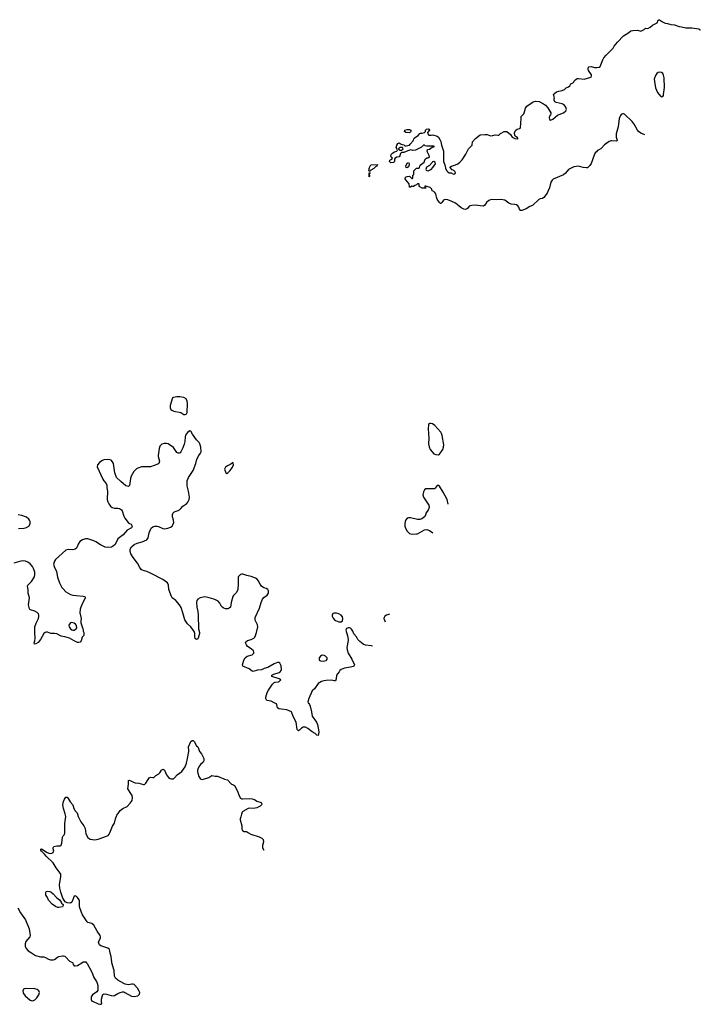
# Model space of a CAD drawing. Header units: inches. Extents: x 2133841 to 2292144, y 758099 to 915581.
# Tile 72 of 80: x 2266471 to 2278238, y 849284 to 866300. Entities that reach past the tile are written whole.
import ezdxf

# ---------------------------------------------------------------- set-up
doc = ezdxf.new("R2010")
doc.units = ezdxf.units.IN
doc.header["$MEASUREMENT"] = 0
for name, color, linetype in [('C2864', 7, 'Continuous'), ('C2865', 7, 'Continuous'), ('C2875', 7, 'Continuous'), ('C2876', 7, 'Continuous')]:
    doc.layers.add(name, color=color, linetype=linetype)

msp = doc.modelspace()

# ---------------------------------------------------------------- linework, layer by layer
at = {"layer": 'C2864', "color": 6, "elevation": 300}
for points in [[(2267387, 850000), (2267392, 849992), (2267393, 849970), (2267410, 849950), (2267430, 849947), (2267470, 849955), (2267545, 850000)], [(2267628, 850000), (2267637, 849990), (2267713, 849853), (2267732, 849810), (2267750, 849747), (2267798, 849678), (2267813, 849650), (2267824, 849610), (2267824, 849530), (2267802, 849498), (2267730, 849449), (2267708, 849410), (2267704, 849390), (2267705, 849365), (2267711, 849350), (2267730, 849337), (2267830, 849291), (2267856, 849284), (2267876, 849284), (2267888, 849292), (2267884, 849330), (2267886, 849370), (2267903, 849437), (2267910, 849452), (2267930, 849465), (2267970, 849461), (2268054, 849434), (2268090, 849431), (2268110, 849435), (2268168, 849472), (2268210, 849490), (2268250, 849498), (2268270, 849497), (2268290, 849490), (2268406, 849426), (2268450, 849419), (2268515, 849430), (2268540, 849460), (2268545, 849490), (2268539, 849510), (2268510, 849564), (2268450, 849626), (2268430, 849632), (2268412, 849632), (2268350, 849622), (2268293, 849633), (2268270, 849642), (2268170, 849700), (2268130, 849734), (2268111, 849770), (2268102, 849870), (2268064, 850000)]]:
    msp.add_lwpolyline(points, dxfattribs=at)
msp.add_lwpolyline([(2266565, 849555), (2266547, 849553), (2266535, 849545), (2266525, 849515), (2266528, 849490), (2266534, 849470), (2266563, 849430), (2266650, 849357), (2266670, 849347), (2266690, 849344), (2266710, 849348), (2266730, 849361), (2266765, 849395), (2266802, 849450), (2266812, 849490), (2266799, 849519), (2266770, 849541), (2266731, 849549)], close=True, dxfattribs=at)
at = {"layer": 'C2865', "color": 6, "elevation": 300}
for points in [[(2269190, 859780), (2269128, 859772), (2269114, 859766), (2269073, 859630), (2269071, 859590), (2269084, 859564), (2269101, 859550), (2269135, 859535), (2269254, 859514), (2269310, 859480), (2269330, 859477), (2269350, 859483), (2269357, 859490), (2269364, 859510), (2269373, 859670), (2269366, 859710), (2269350, 859750), (2269310, 859772), (2269240, 859780)], [(2267370, 855880), (2267350, 855876), (2267327, 855850), (2267322, 855830), (2267325, 855810), (2267350, 855771), (2267370, 855755), (2267390, 855748), (2267410, 855748), (2267449, 855771), (2267459, 855790), (2267453, 855830), (2267435, 855855), (2267411, 855871)], [(2267130, 850954), (2267090, 850974), (2267034, 851014), (2266970, 851084), (2266950, 851130), (2266923, 851170), (2266921, 851210), (2266929, 851231), (2266950, 851241), (2266990, 851236), (2267010, 851226), (2267050, 851195), (2267107, 851127), (2267158, 851090), (2267185, 851050), (2267192, 851032), (2267222, 851010), (2267225, 850990), (2267210, 850969), (2267150, 850954)]]:
    msp.add_lwpolyline(points, close=True, dxfattribs=at)
for points in [[(2270000, 856131), (2269990, 856135), (2269961, 856161), (2269930, 856214), (2269900, 856250), (2269870, 856271), (2269830, 856288), (2269749, 856311), (2269670, 856326), (2269593, 856307), (2269550, 856284), (2269536, 856264), (2269530, 856230), (2269534, 856150), (2269550, 856070), (2269557, 856010), (2269562, 855770), (2269577, 855710), (2269578, 855690), (2269558, 855610), (2269550, 855598), (2269530, 855590), (2269507, 855607), (2269498, 855630), (2269498, 855690), (2269487, 855727), (2269428, 855808), (2269370, 855861), (2269324, 855930), (2269292, 856052), (2269261, 856141), (2269236, 856190), (2269170, 856263), (2269109, 856309), (2269093, 856333), (2269048, 856450), (2269041, 856530), (2269027, 856567), (2268947, 856626), (2268734, 856734), (2268670, 856762), (2268590, 856788), (2268570, 856801), (2268548, 856830), (2268509, 856909), (2268430, 857004), (2268391, 857070), (2268382, 857110), (2268381, 857150), (2268401, 857190), (2268451, 857229), (2268503, 857256), (2268590, 857275), (2268671, 857309), (2268694, 857346), (2268711, 857430), (2268732, 857488), (2268746, 857514), (2268770, 857536), (2268810, 857550), (2268850, 857549), (2268870, 857544), (2268947, 857507), (2268976, 857504), (2269030, 857510), (2269050, 857517), (2269080, 857530), (2269106, 857550), (2269121, 857570), (2269136, 857610), (2269131, 857650), (2269110, 857710), (2269112, 857748), (2269123, 857777), (2269134, 857790), (2269157, 857803), (2269210, 857818), (2269233, 857830), (2269255, 857850), (2269290, 857894), (2269359, 857941), (2269378, 857962), (2269399, 858010), (2269405, 858050), (2269390, 858150), (2269366, 858246), (2269364, 858330), (2269389, 858391), (2269469, 858511), (2269514, 858630), (2269536, 858704), (2269569, 858771), (2269598, 858810), (2269607, 858833), (2269605, 858910), (2269588, 858968), (2269573, 858993), (2269530, 859039), (2269456, 859136), (2269430, 859189), (2269414, 859194), (2269370, 859166), (2269340, 859120), (2269329, 859091), (2269325, 859010), (2269316, 858964), (2269290, 858900), (2269254, 858830), (2269243, 858817), (2269230, 858807), (2269210, 858807), (2269190, 858820), (2269130, 858905), (2269035, 858970), (2269010, 858977), (2268970, 858978), (2268930, 858963), (2268910, 858949), (2268894, 858930), (2268884, 858890), (2268867, 858770), (2268867, 858750), (2268885, 858670), (2268878, 858630), (2268861, 858619), (2268730, 858574), (2268578, 858570), (2268511, 858550), (2268490, 858537), (2268444, 858490), (2268399, 858410), (2268387, 858370), (2268372, 858250), (2268350, 858235), (2268330, 858236), (2268307, 858247), (2268220, 858320), (2268145, 858390), (2268116, 858470), (2268092, 858630), (2268077, 858657), (2268050, 858685), (2268030, 858694), (2267997, 858697), (2267927, 858693), (2267890, 858678), (2267851, 858650), (2267815, 858610), (2267811, 858570), (2267910, 858361), (2267928, 858330), (2267964, 858284), (2267976, 858256), (2267979, 858210), (2267991, 858150), (2267990, 858110), (2267981, 858050), (2267982, 858010), (2267993, 857970), (2268010, 857931), (2268039, 857890), (2268070, 857870), (2268110, 857857), (2268170, 857858), (2268198, 857850), (2268230, 857831), (2268243, 857810), (2268270, 857721), (2268290, 857687), (2268348, 857608), (2268370, 857591), (2268399, 857579), (2268415, 857550), (2268411, 857530), (2268401, 857519), (2268330, 857478), (2268260, 857400), (2268170, 857330), (2268119, 857230), (2268094, 857206), (2268057, 857183), (2267990, 857176), (2267950, 857185), (2267866, 857226), (2267790, 857278), (2267750, 857296), (2267650, 857327), (2267610, 857326), (2267559, 857310), (2267510, 857281), (2267484, 857236), (2267467, 857190), (2267452, 857168), (2267430, 857150), (2267390, 857141), (2267310, 857143), (2267270, 857130), (2267090, 856970), (2267070, 856942), (2267057, 856890), (2267065, 856850), (2267105, 856765), (2267126, 856666), (2267157, 856570), (2267201, 856490), (2267222, 856462), (2267270, 856412), (2267350, 856365), (2267390, 856354), (2267447, 856347), (2267570, 856340), (2267598, 856330), (2267602, 856322), (2267604, 856310), (2267595, 856290), (2267563, 856230), (2267528, 856150), (2267518, 856110), (2267511, 856051), (2267531, 855950), (2267527, 855910), (2267530, 855874), (2267561, 855770), (2267571, 855750), (2267571, 855731), (2267582, 855710), (2267582, 855670), (2267572, 855650), (2267552, 855630), (2267535, 855565), (2267516, 855544), (2267490, 855536), (2267470, 855539), (2267410, 855565), (2267333, 855613), (2267250, 855635), (2267190, 855644), (2267110, 855685), (2267070, 855694), (2267010, 855693), (2266954, 855714), (2266930, 855716), (2266910, 855707), (2266890, 855690), (2266830, 855590), (2266790, 855539), (2266750, 855514), (2266728, 855510), (2266723, 855530), (2266732, 855568), (2266736, 855610), (2266730, 855710), (2266733, 855810), (2266754, 855870), (2266794, 855950), (2266804, 855990), (2266803, 856010), (2266794, 856034), (2266770, 856057), (2266730, 856079), (2266659, 856099), (2266647, 856107), (2266641, 856121), (2266624, 856190), (2266640, 856310), (2266618, 856390), (2266617, 856450), (2266608, 856510), (2266613, 856530), (2266674, 856590), (2266724, 856670), (2266734, 856710), (2266734, 856750), (2266710, 856815), (2266690, 856851), (2266650, 856898), (2266610, 856924), (2266570, 856940), (2266530, 856949), (2266490, 856945), (2266370, 856908)], [(2266450, 857507), (2266550, 857510), (2266590, 857525), (2266630, 857550), (2266652, 857590), (2266652, 857630), (2266643, 857650), (2266628, 857670), (2266590, 857703), (2266510, 857732), (2266443, 857743)], [(2268064, 850000), (2268061, 850010), (2268055, 850110), (2268036, 850170), (2268032, 850210), (2268022, 850230), (2267992, 850252), (2267872, 850292), (2267851, 850311), (2267836, 850350), (2267840, 850370), (2267868, 850430), (2267870, 850450), (2267861, 850470), (2267808, 850550), (2267750, 850653), (2267718, 850678), (2267650, 850699), (2267637, 850710), (2267558, 850830), (2267540, 850870), (2267505, 850970), (2267506, 851070), (2267499, 851090), (2267470, 851129), (2267450, 851149), (2267430, 851159), (2267412, 851150), (2267374, 851050), (2267350, 851033), (2267290, 851037), (2267257, 851057), (2267219, 851119), (2267181, 851221), (2267163, 851290), (2267160, 851350), (2267180, 851490), (2267180, 851530), (2267172, 851550), (2267102, 851642), (2267047, 851730), (2266930, 851845), (2266900, 851880), (2266846, 851930), (2266836, 851950), (2266836, 851964), (2266850, 851971), (2266948, 851908), (2266990, 851892), (2267026, 851894), (2267051, 851909), (2267058, 851922), (2267060, 851930), (2267047, 851970), (2267047, 851990), (2267059, 852010), (2267110, 852022), (2267170, 852022), (2267190, 852036), (2267202, 852070), (2267213, 852170), (2267225, 852195), (2267243, 852217), (2267253, 852247), (2267249, 852410), (2267266, 852530), (2267258, 852578), (2267226, 852670), (2267217, 852730), (2267230, 852786), (2267246, 852830), (2267270, 852866), (2267290, 852863), (2267310, 852839), (2267341, 852781), (2267390, 852730), (2267409, 852670), (2267430, 852630), (2267462, 852590), (2267480, 852530), (2267510, 852471), (2267530, 852435), (2267580, 852370), (2267600, 852320), (2267616, 852230), (2267650, 852167), (2267670, 852149), (2267690, 852138), (2267770, 852125), (2267830, 852139), (2267973, 852187), (2267998, 852202), (2268018, 852222), (2268032, 852248), (2268077, 852363), (2268110, 852412), (2268125, 852490), (2268152, 852550), (2268182, 852598), (2268210, 852633), (2268255, 852665), (2268330, 852705), (2268382, 852758), (2268414, 852806), (2268423, 852850), (2268414, 852890), (2268383, 852943), (2268350, 852990), (2268342, 853010), (2268351, 853090), (2268350, 853151), (2268370, 853156), (2268450, 853116), (2268470, 853110), (2268530, 853108), (2268610, 853083), (2268630, 853084), (2268650, 853103), (2268690, 853170), (2268710, 853195), (2268730, 853208), (2268770, 853202), (2268790, 853204), (2268822, 853238), (2268874, 853266), (2268896, 853284), (2268923, 853330), (2268930, 853338), (2268950, 853345), (2268970, 853337), (2268976, 853330), (2269006, 853250), (2269046, 853206), (2269070, 853186), (2269090, 853178), (2269130, 853179), (2269150, 853195), (2269192, 853249), (2269275, 853305), (2269331, 853390), (2269352, 853450), (2269372, 853530), (2269393, 853650), (2269396, 853670), (2269388, 853732), (2269430, 853825), (2269450, 853845), (2269470, 853842), (2269485, 853825), (2269530, 853752), (2269550, 853732), (2269565, 853705), (2269580, 853650), (2269615, 853610), (2269653, 853530), (2269653, 853490), (2269640, 853470), (2269594, 853426), (2269577, 853403), (2269556, 853364), (2269546, 853330), (2269544, 853310), (2269550, 853279), (2269570, 853223), (2269590, 853187), (2269610, 853174), (2269630, 853171), (2269650, 853175), (2269738, 853202), (2269790, 853239), (2269848, 853228), (2269890, 853226), (2270000, 853181)], [(2266441, 850950), (2266485, 850865), (2266570, 850745), (2266637, 850590), (2266650, 850470), (2266644, 850450), (2266575, 850370), (2266563, 850330), (2266567, 850290), (2266585, 850250), (2266620, 850210), (2266645, 850190), (2266675, 850175), (2266746, 850126), (2266830, 850103), (2266890, 850104), (2266915, 850095), (2266970, 850062), (2267005, 850050), (2267050, 850052), (2267070, 850059), (2267122, 850098), (2267150, 850108), (2267210, 850119), (2267230, 850120), (2267250, 850114), (2267270, 850097), (2267330, 850028), (2267384, 850004), (2267387, 850000)], [(2267545, 850000), (2267570, 850015), (2267590, 850020), (2267615, 850015), (2267628, 850000)]]:
    msp.add_lwpolyline(points, dxfattribs=at)
at = {"layer": 'C2875', "color": 6, "elevation": 300}
for points in [[(2273577, 859323), (2273557, 859323), (2273544, 859316), (2273539, 859301), (2273530, 859230), (2273542, 859070), (2273540, 858970), (2273550, 858916), (2273570, 858873), (2273630, 858795), (2273664, 858784), (2273710, 858782), (2273730, 858794), (2273748, 858812), (2273786, 858870), (2273800, 858910), (2273803, 858950), (2273777, 859117), (2273765, 859150), (2273750, 859174), (2273650, 859285), (2273610, 859313)], [(2270150, 858646), (2270144, 858636), (2270120, 858620), (2270062, 858590), (2270030, 858566), (2270012, 858530), (2270032, 858470), (2270050, 858458), (2270070, 858471), (2270109, 858510), (2270150, 858565), (2270168, 858610), (2270162, 858642)], [(2271910, 856045), (2271885, 856035), (2271871, 856010), (2271871, 855990), (2271890, 855956), (2271915, 855930), (2271930, 855917), (2271990, 855891), (2272030, 855896), (2272049, 855911), (2272057, 855950), (2272050, 855979), (2272030, 856009), (2271990, 856034), (2271950, 856044)], [(2271710, 855318), (2271688, 855312), (2271670, 855301), (2271649, 855270), (2271646, 855250), (2271650, 855230), (2271670, 855221), (2271730, 855213), (2271770, 855226), (2271777, 855230), (2271789, 855250), (2271785, 855270), (2271760, 855300), (2271734, 855314)]]:
    msp.add_lwpolyline(points, close=True, dxfattribs=at)
for points in [[(2273876, 857930), (2273876, 857930), (2273861, 858010), (2273795, 858135), (2273730, 858237), (2273710, 858249), (2273690, 858249), (2273656, 858204), (2273645, 858195), (2273630, 858190), (2273530, 858194), (2273492, 858190), (2273467, 858173), (2273450, 858142), (2273442, 858090), (2273450, 858051), (2273533, 857930), (2273544, 857910), (2273549, 857871), (2273534, 857826), (2273495, 857770), (2273491, 857750), (2273467, 857710), (2273425, 857675), (2273390, 857665), (2273350, 857663), (2273230, 857690), (2273190, 857692), (2273170, 857684), (2273145, 857655), (2273134, 857626), (2273129, 857590), (2273130, 857550), (2273139, 857510), (2273170, 857458), (2273210, 857419), (2273250, 857410), (2273330, 857412), (2273350, 857417), (2273470, 857482), (2273510, 857487), (2273554, 857474), (2273612, 857433)], [(2272568, 855474), (2272550, 855481), (2272450, 855492), (2272410, 855506), (2272352, 855552), (2272316, 855590), (2272292, 855632), (2272246, 855686), (2272233, 855733), (2272210, 855769), (2272190, 855783), (2272170, 855789), (2272150, 855789), (2272123, 855777), (2272107, 855750), (2272139, 855650), (2272150, 855590), (2272150, 855570), (2272129, 855450), (2272130, 855410), (2272150, 855350), (2272215, 855250), (2272262, 855150), (2272247, 855130), (2272236, 855124), (2272190, 855110), (2272088, 855092), (2272031, 855070), (2272005, 855050), (2271996, 855030), (2271964, 854996), (2271950, 854970), (2271943, 854910), (2271930, 854875), (2271910, 854873), (2271863, 854883), (2271770, 854882), (2271730, 854876), (2271690, 854863), (2271630, 854830), (2271570, 854737), (2271530, 854704), (2271470, 854570), (2271452, 854510), (2271459, 854490), (2271470, 854484), (2271483, 854463), (2271495, 854435), (2271518, 854338), (2271530, 854264), (2271601, 854161), (2271618, 854118), (2271641, 853990), (2271638, 853950), (2271630, 853928), (2271610, 853936), (2271582, 853962), (2271530, 853991), (2271455, 854050), (2271410, 854071), (2271390, 854075), (2271370, 854071), (2271345, 854055), (2271310, 854022), (2271290, 854012), (2271280, 854020), (2271270, 854035), (2271250, 854162), (2271199, 854259), (2271170, 854341), (2271090, 854371), (2270990, 854382), (2270953, 854393), (2270928, 854410), (2270919, 854459), (2270910, 854478), (2270870, 854493), (2270820, 854520), (2270750, 854536), (2270730, 854550), (2270725, 854565), (2270726, 854590), (2270752, 854670), (2270771, 854710), (2270842, 854818), (2270870, 854843), (2270890, 854850), (2270944, 854856), (2270958, 854862), (2270983, 854890), (2270954, 854910), (2270829, 854951), (2270829, 854970), (2270865, 854990), (2270959, 855021), (2270975, 855030), (2270994, 855050), (2270997, 855070), (2270991, 855131), (2270970, 855182), (2270950, 855189), (2270930, 855189), (2270870, 855167), (2270758, 855102), (2270695, 855085), (2270650, 855065), (2270583, 855057), (2270510, 855037), (2270490, 855042), (2270439, 855079), (2270330, 855130), (2270322, 855150), (2270345, 855230), (2270370, 855271), (2270402, 855298), (2270490, 855323), (2270510, 855338), (2270517, 855350), (2270521, 855370), (2270512, 855392), (2270470, 855429), (2270410, 855469), (2270390, 855497), (2270375, 855530), (2270378, 855550), (2270408, 855572), (2270470, 855586), (2270518, 855610), (2270537, 855630), (2270550, 855657), (2270566, 855710), (2270587, 855810), (2270581, 855841), (2270543, 855923), (2270540, 855950), (2270544, 855970), (2270615, 856130), (2270645, 856230), (2270670, 856286), (2270690, 856314), (2270750, 856357), (2270774, 856390), (2270771, 856430), (2270761, 856450), (2270730, 856470), (2270690, 856484), (2270652, 856512), (2270626, 856546), (2270596, 856610), (2270574, 856634), (2270550, 856650), (2270470, 856679), (2270395, 856695), (2270330, 856717), (2270310, 856717), (2270290, 856709), (2270263, 856690), (2270248, 856670), (2270250, 856550), (2270240, 856450), (2270217, 856403), (2270168, 856350), (2270158, 856330), (2270128, 856230), (2270114, 856150), (2270091, 856130), (2270070, 856121), (2270050, 856120), (2270030, 856121), (2270000, 856131)], [(2272863, 856027), (2272812, 856008), (2272785, 855990), (2272770, 855970), (2272768, 855950), (2272774, 855930), (2272781, 855910), (2272792, 855893)], [(2270000, 853181), (2270010, 853177), (2270065, 853165), (2270120, 853100), (2270133, 853090), (2270170, 853075), (2270183, 853063), (2270235, 852970), (2270266, 852886), (2270288, 852848), (2270310, 852836), (2270330, 852833), (2270450, 852842), (2270490, 852835), (2270530, 852821), (2270570, 852797), (2270645, 852770), (2270658, 852750), (2270651, 852730), (2270630, 852710), (2270570, 852679), (2270515, 852665), (2270450, 852675), (2270418, 852670), (2270327, 852613), (2270317, 852603), (2270304, 852570), (2270296, 852524), (2270282, 852490), (2270281, 852470), (2270311, 852371), (2270314, 852310), (2270324, 852290), (2270350, 852271), (2270390, 852271), (2270425, 852245), (2270465, 852225), (2270610, 852180), (2270657, 852157), (2270679, 852130), (2270688, 852090), (2270671, 852030), (2270667, 851990), (2270690, 851947)]]:
    msp.add_lwpolyline(points, dxfattribs=at)
at = {"layer": 'C2876', "color": 6, "elevation": 200}
msp.add_lwpolyline([(2277276, 864313), (2277210, 864338), (2277170, 864366), (2277150, 864391), (2277094, 864494), (2277059, 864539), (2276930, 864666), (2276910, 864675), (2276890, 864672), (2276870, 864660), (2276857, 864643), (2276834, 864590), (2276820, 864450), (2276792, 864370), (2276785, 864330), (2276785, 864270), (2276803, 864217), (2276797, 864203), (2276790, 864199), (2276710, 864209), (2276690, 864207), (2276663, 864197), (2276582, 864138), (2276520, 864070), (2276463, 864037), (2276441, 864019), (2276422, 863998), (2276400, 863960), (2276350, 863814), (2276330, 863778), (2276290, 863741), (2276270, 863738), (2276210, 863748), (2276130, 863770), (2276050, 863757), (2275960, 863710), (2275906, 863650), (2275870, 863622), (2275696, 863544), (2275675, 863525), (2275655, 863490), (2275630, 863397), (2275604, 863330), (2275590, 863304), (2275530, 863226), (2275510, 863212), (2275470, 863207), (2275445, 863195), (2275336, 863090), (2275290, 863070), (2275230, 863030), (2275150, 863005), (2275130, 863005), (2275124, 863010), (2275110, 863025), (2275098, 863058), (2275082, 863082), (2275059, 863099), (2275030, 863108), (2274970, 863114), (2274930, 863130), (2274861, 863181), (2274790, 863193), (2274710, 863186), (2274630, 863193), (2274610, 863188), (2274583, 863177), (2274539, 863141), (2274510, 863097), (2274490, 863080), (2274430, 863083), (2274350, 863097), (2274289, 863091), (2274244, 863076), (2274210, 863039), (2274190, 863025), (2274170, 863022), (2274150, 863025), (2274104, 863050), (2274007, 863127), (2273941, 863161), (2273870, 863186), (2273830, 863191), (2273810, 863190), (2273799, 863181), (2273770, 863139), (2273750, 863124), (2273745, 863125), (2273725, 863145), (2273690, 863198), (2273676, 863236), (2273673, 863270), (2273666, 863290), (2273650, 863313), (2273630, 863329), (2273600, 863340), (2273594, 863370), (2273570, 863402), (2273490, 863426), (2273478, 863422), (2273474, 863410), (2273478, 863398), (2273493, 863393), (2273492, 863388), (2273430, 863386), (2273386, 863410), (2273378, 863430), (2273376, 863456), (2273370, 863466), (2273350, 863466), (2273330, 863446), (2273304, 863436), (2273280, 863420), (2273270, 863418), (2273250, 863426), (2273230, 863406), (2273210, 863406), (2273202, 863462), (2273146, 863530), (2273135, 863550), (2273138, 863570), (2273150, 863582), (2273170, 863592), (2273210, 863594), (2273250, 863554), (2273262, 863558), (2273266, 863570), (2273266, 863614), (2273282, 863618), (2273286, 863630), (2273286, 863690), (2273330, 863734), (2273370, 863734), (2273382, 863738), (2273388, 863772), (2273396, 863784), (2273416, 863804), (2273463, 863837), (2273482, 863890), (2273509, 863911), (2273530, 863911), (2273553, 863927), (2273552, 863952), (2273522, 864010), (2273518, 864030), (2273522, 864058), (2273556, 864064), (2273600, 864100), (2273635, 864105), (2273635, 864110), (2273630, 864112), (2273512, 864112), (2273482, 864122), (2273470, 864132), (2273450, 864132), (2273420, 864100), (2273316, 864044), (2273270, 864041), (2273230, 864049), (2273210, 864047), (2273112, 864008), (2273070, 864003), (2273053, 863987), (2273042, 863950), (2273030, 863930), (2272990, 863924), (2272963, 863910), (2272951, 863890), (2272952, 863850), (2272931, 863830), (2272890, 863828), (2272865, 863850), (2272870, 863870), (2272904, 863890), (2272914, 863910), (2272901, 863921), (2272886, 863946), (2272894, 863970), (2272922, 863998), (2272950, 864015), (2272989, 864030), (2273002, 864050), (2272979, 864090), (2272993, 864130), (2273010, 864161), (2273030, 864171), (2273068, 864148), (2273110, 864136), (2273130, 864123), (2273150, 864118), (2273208, 864130), (2273219, 864150), (2273273, 864207), (2273289, 864251), (2273299, 864261), (2273359, 864301), (2273387, 864333), (2273402, 864338), (2273430, 864338), (2273470, 864352), (2273488, 864370), (2273486, 864390), (2273496, 864404), (2273506, 864410), (2273535, 864415), (2273552, 864410), (2273556, 864390), (2273522, 864350), (2273525, 864330), (2273547, 864307), (2273586, 864306), (2273611, 864311), (2273690, 864286), (2273710, 864268), (2273736, 864230), (2273750, 864195), (2273762, 864130), (2273796, 864030), (2273798, 863850), (2273820, 863790), (2273830, 863734), (2273850, 863692), (2273872, 863670), (2273895, 863655), (2273931, 863651), (2273970, 863632), (2273990, 863634), (2274006, 863650), (2273998, 863670), (2273974, 863694), (2273950, 863708), (2273908, 863750), (2273938, 863770), (2274008, 863792), (2274048, 863812), (2274082, 863838), (2274119, 863881), (2274183, 863977), (2274231, 864070), (2274292, 864130), (2274299, 864190), (2274350, 864246), (2274430, 864311), (2274510, 864319), (2274550, 864317), (2274610, 864296), (2274650, 864299), (2274690, 864311), (2274737, 864303), (2274753, 864307), (2274784, 864336), (2274848, 864370), (2274890, 864371), (2274957, 864317), (2274985, 864270), (2275034, 864250), (2275070, 864244), (2275088, 864250), (2275074, 864270), (2275055, 864275), (2275038, 864290), (2275028, 864330), (2275028, 864350), (2275048, 864390), (2275073, 864407), (2275110, 864419), (2275130, 864432), (2275143, 864590), (2275141, 864630), (2275170, 864654), (2275184, 864676), (2275199, 864710), (2275216, 864770), (2275236, 864804), (2275350, 864881), (2275390, 864892), (2275450, 864885), (2275529, 864849), (2275563, 864823), (2275599, 864779), (2275651, 864690), (2275651, 864670), (2275645, 864655), (2275630, 864634), (2275625, 864610), (2275630, 864578), (2275650, 864564), (2275690, 864583), (2275769, 864651), (2275870, 864691), (2275912, 864728), (2275924, 864750), (2275913, 864790), (2275884, 864830), (2275850, 864849), (2275746, 864870), (2275722, 864882), (2275709, 864909), (2275709, 864930), (2275716, 864950), (2275702, 865010), (2275716, 865024), (2275750, 865051), (2275790, 865066), (2275850, 865075), (2275890, 865096), (2275919, 865121), (2275961, 865139), (2275981, 865159), (2276002, 865190), (2276043, 865217), (2276064, 865250), (2276090, 865274), (2276110, 865282), (2276130, 865283), (2276230, 865273), (2276330, 865299), (2276349, 865310), (2276358, 865330), (2276355, 865350), (2276305, 865425), (2276297, 865450), (2276302, 865478), (2276313, 865487), (2276350, 865490), (2276410, 865475), (2276450, 865474), (2276490, 865479), (2276508, 865492), (2276551, 865609), (2276570, 865639), (2276610, 865688), (2276730, 865807), (2276750, 865841), (2276804, 865910), (2276910, 866020), (2277002, 866078), (2277038, 866110), (2277070, 866115), (2277150, 866117), (2277210, 866103), (2277268, 866130), (2277290, 866154), (2277330, 866151), (2277370, 866171), (2277410, 866206), (2277490, 866245), (2277508, 866292), (2277521, 866299), (2277530, 866300), (2277582, 866262), (2277630, 866239), (2277670, 866236), (2277730, 866218), (2277790, 866213), (2277870, 866182), (2277910, 866178), (2277990, 866161), (2278090, 866159), (2278171, 866151), (2278210, 866141), (2278231, 866130), (2278238, 866119)], dxfattribs=at)
for points in [[(2277530, 865391), (2277510, 865386), (2277488, 865372), (2277462, 865338), (2277444, 865290), (2277440, 865270), (2277443, 865230), (2277463, 865123), (2277500, 865040), (2277550, 864980), (2277570, 864970), (2277590, 864975), (2277600, 864990), (2277604, 865010), (2277617, 865130), (2277615, 865295), (2277603, 865343), (2277588, 865368), (2277565, 865385)], [(2273210, 864346), (2273146, 864350), (2273126, 864370), (2273128, 864390), (2273170, 864402), (2273210, 864402), (2273234, 864390), (2273234, 864370)], [(2273050, 864089), (2273030, 864082), (2273018, 864070), (2273022, 864062), (2273047, 864047), (2273070, 864047), (2273099, 864070), (2273090, 864089)], [(2272530, 863678), (2272509, 863690), (2272515, 863705), (2272513, 863730), (2272530, 863772), (2272550, 863791), (2272655, 863795), (2272659, 863790), (2272645, 863770), (2272622, 863758), (2272592, 863728), (2272542, 863698)], [(2273170, 863738), (2273150, 863746), (2273149, 863770), (2273170, 863818), (2273190, 863831), (2273205, 863810), (2273206, 863790), (2273190, 863758)], [(2273630, 863848), (2273610, 863846), (2273602, 863830), (2273557, 863783), (2273506, 863750), (2273494, 863714), (2273498, 863698), (2273512, 863692), (2273530, 863691), (2273570, 863703), (2273582, 863710), (2273614, 863746), (2273658, 863810), (2273654, 863830)], [(2272510, 863582), (2272510, 863654), (2272530, 863654), (2272530, 863646), (2272518, 863642), (2272514, 863630), (2272518, 863610), (2272516, 863590)]]:
    msp.add_lwpolyline(points, close=True, dxfattribs=at)

doc.saveas('drawing.dxf')
